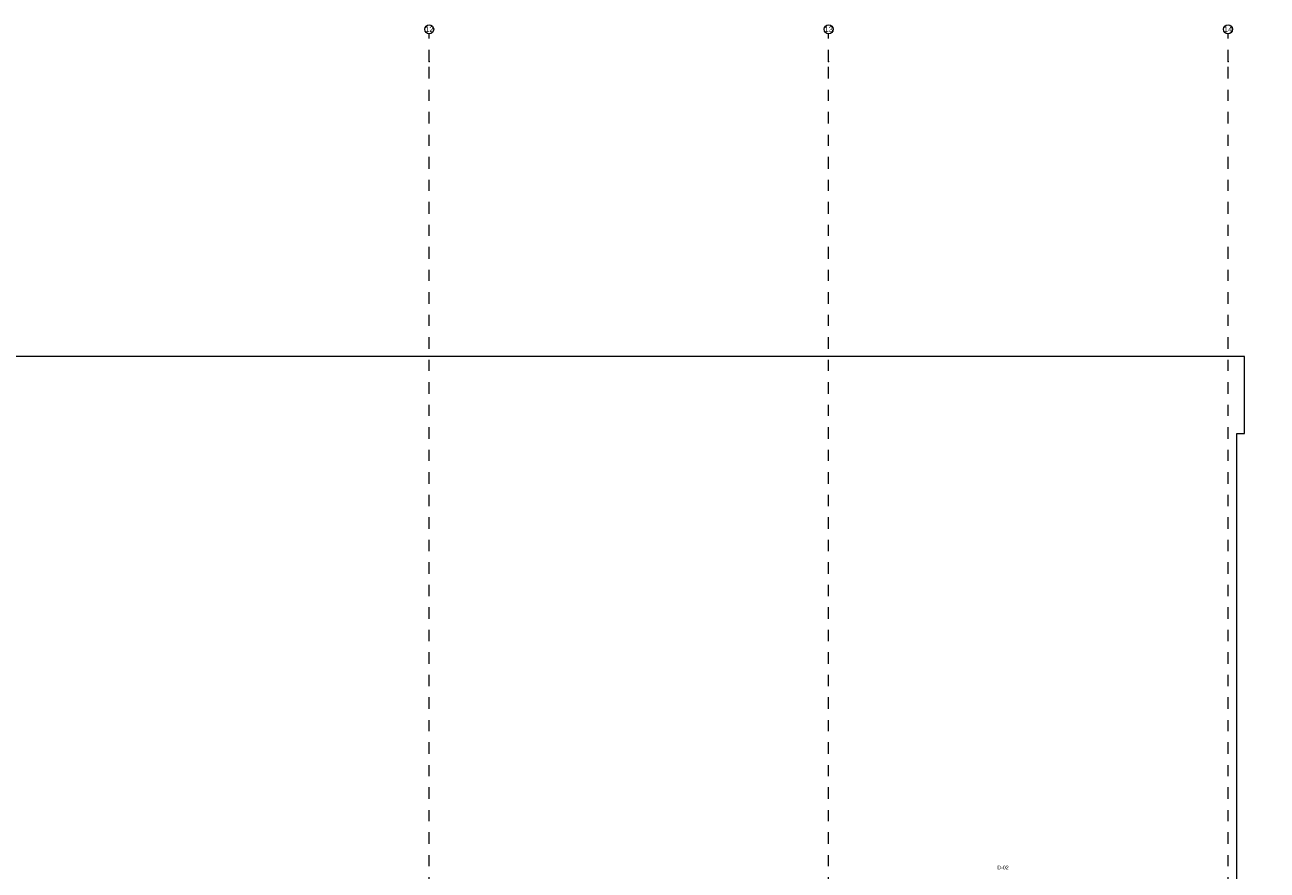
# Model space of a CAD drawing. Header units: metres. Extents: x -3.5 to 65.3, y -10.9 to 16.7.
# Tile 180 of 184: x 36.5 to 47.7, y 9.1 to 16.7. Entities that reach past the tile are written whole.
import ezdxf

# ---------------------------------------------------------------- set-up
doc = ezdxf.new("R2010")
doc.units = ezdxf.units.M
doc.header["$MEASUREMENT"] = 0
doc.linetypes.add('Strichlinie doppelt', pattern=[0.218722, 0.105833, -0.042333, 0.028222, -0.042333])
for name, color, linetype in [('208 - Marker.Detail', 7, 'Continuous'), ('451 - Universal.Achsen Raster', 7, 'Continuous'), ('603 - Struktur.Bodenplatte_ Decke Roh', 7, 'Continuous')]:
    doc.layers.add(name, color=color, linetype=linetype)
doc.styles.add('ERSTELLTER_STIL_1', font='txt')

msp = doc.modelspace()

# ---------------------------------------------------------------- linework, layer by layer
at = {"layer": '451 - Universal.Achsen Raster', "color": 160, "linetype": 'Strichlinie doppelt', "lineweight": 9, "true_color": 0x3232ff}
for p, q in [((40.13, 16.355), (40.13, 16.605)), ((43.73, 16.355), (43.73, 16.605)), ((47.33, 16.355), (47.33, 16.605)), ((40.13, -10.585), (40.13, 16.355)), ((43.73, -10.585), (43.73, 16.355)), ((47.33, -10.585), (47.33, 16.355))]:
    msp.add_line(p, q, dxfattribs=at)
at = {"layer": '451 - Universal.Achsen Raster', "color": 160, "linetype": 'Continuous', "lineweight": 9, "true_color": 0x3232ff}
for centre in [(40.13, 16.645), (43.73, 16.645), (47.33, 16.645)]:
    msp.add_circle(centre, 0.04, dxfattribs=at)
at = {"layer": '451 - Universal.Achsen Raster', "color": 160, "linetype": 'Strichlinie doppelt', "lineweight": 9, "true_color": 0x3232ff}
for p in [(40.13, 16.355), (40.13, 16.355), (43.73, 16.355), (43.73, 16.355), (47.33, 16.355), (47.33, 16.355)]:
    msp.add_point(p, dxfattribs=at)
at = {"layer": '603 - Struktur.Bodenplatte_ Decke Roh', "color": 7, "linetype": 'Continuous', "lineweight": 18, "flags": 128}
msp.add_lwpolyline([(62.275, 0.005), (62.275, 13.695), (50.78, 13.695), (50.78, 13.455), (50.78, 13), (50.84, 13), (50.84, 8.585), (49.03, 8.585), (49.03, 8.725), (47.41, 8.725), (47.41, 13), (47.48, 13), (47.48, 13.455), (47.48, 13.695), (14.78, 13.695)], dxfattribs=at)

# ---------------------------------------------------------------- texts
at = {"layer": '208 - Marker.Detail', "color": 30, "lineweight": 25, "true_color": 0xff6e00, "insert": (45.25, 9.071), "char_height": 0.034, "attachment_point": 7, "style": 'ERSTELLTER_STIL_1'}
msp.add_mtext('\\A1;{\\pql;\\fArial|b0|i0|c0|p38;D-02}', dxfattribs=at)
at = {"layer": '451 - Universal.Achsen Raster', "color": 160, "lineweight": 9, "true_color": 0x3232ff, "char_height": 0.05, "attachment_point": 1, "style": 'ERSTELLTER_STIL_1'}
for s, insert in [('\\A1;{\\pql;\\pt0;\\fArial|b0|i0|c0|p38;12}', (40.092, 16.67)), ('\\A1;{\\pql;\\pt0;\\fArial|b0|i0|c0|p38;13}', (43.692, 16.67)), ('\\A1;{\\pql;\\pt0;\\fArial|b0|i0|c0|p38;14}', (47.292, 16.67))]:
    msp.add_mtext(s, dxfattribs=dict(at, insert=insert))

doc.saveas('drawing.dxf')
